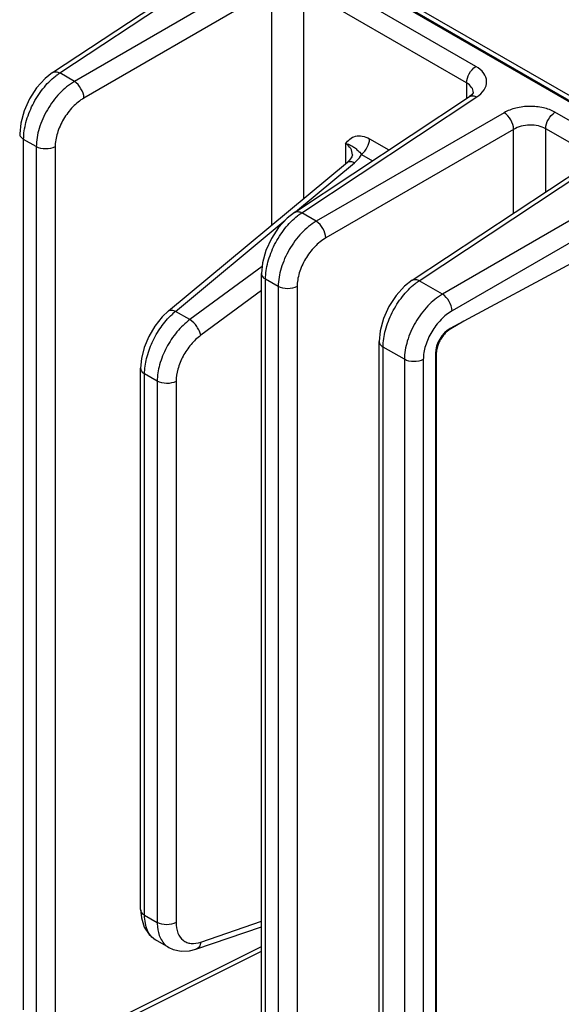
# Model space of a CAD drawing. Header units: inches. Extents: x 0 to 34, y 0 to 22.
# Tile 13 of 111: x 2.7 to 3.8, y 14.9 to 17.1. Entities that reach past the tile are written whole.
import ezdxf

# ---------------------------------------------------------------- set-up
doc = ezdxf.new("R2010")
doc.units = ezdxf.units.IN
doc.header["$LTSCALE"] = 1.87
doc.header["$MEASUREMENT"] = 0
doc.layers.get('0').update_dxf_attribs({"linetype": 'CONTINUOUS'})
doc.layers.add('02___PRT_ALL_AXES', color=7, linetype='CONTINUOUS')

msp = doc.modelspace()

# ---------------------------------------------------------------- linework, layer by layer
at = {"color": 7, "linetype": 'CONTINUOUS'}
for p, q in [((4.0926, 16.7647), (2.29, 17.8055)), ((2.3999, 17.7281), (3.8984, 16.8629)), ((2.4038, 17.7286), (3.9009, 16.8642)), ((2.7346, 16.9495), (3.1154, 17.2012)), ((2.7501, 16.9486), (3.1309, 17.2003)), ((3.1903, 17.166), (2.7819, 16.9302)), ((3.6552, 16.9626), (3.301, 17.1671)), ((3.2111, 17.1299), (2.8028, 16.8941)), ((3.2111, 16.618), (3.2111, 17.1299)), ((3.2809, 16.6758), (3.2809, 17.1314)), ((3.635, 16.9269), (3.2809, 17.1314)), ((2.7819, 16.9302), (2.7501, 16.9486)), ((3.635, 16.9269), (3.635, 16.8931)), ((3.6497, 16.9057), (3.6497, 16.9057)), ((3.2607, 16.6457), (3.6416, 16.8974)), ((3.2763, 16.6448), (3.6571, 16.8965)), ((3.9109, 16.815), (3.8272, 16.8633)), ((3.7164, 16.8622), (3.308, 16.6264)), ((3.7373, 16.8261), (3.3289, 16.5903)), ((3.7373, 16.6441), (3.7373, 16.8261)), ((3.807, 16.6901), (3.807, 16.8276)), ((3.8907, 16.7792), (3.807, 16.8276)), ((2.6716, 14.9124), (2.6716, 16.8044)), ((2.6992, 16.7885), (2.6716, 16.8044)), ((3.4239, 16.8054), (3.4658, 16.7813)), ((2.6992, 16.7885), (2.6992, 14.8965)), ((2.7402, 16.7881), (2.7402, 14.8961)), ((3.3719, 16.795), (3.3719, 16.7515)), ((3.3866, 16.7711), (3.3866, 16.7711)), ((3.4066, 16.7717), (3.4305, 16.7579)), ((4.0839, 16.7575), (3.5825, 16.468)), ((2.9867, 16.4316), (3.3759, 16.7548)), ((3.2625, 16.6469), (3.3911, 16.7537)), ((3.5164, 16.4981), (3.8973, 16.7498)), ((3.532, 16.4971), (3.9128, 16.7488)), ((4.1048, 16.7213), (3.6033, 16.4318)), ((3.0019, 16.4306), (3.2407, 16.6288)), ((3.308, 16.6264), (3.2763, 16.6448)), ((3.1906, 16.5284), (3.0331, 16.4126)), ((3.1891, 14.6207), (3.1891, 16.5127)), ((3.1978, 14.6086), (3.1978, 16.5006)), ((3.2253, 16.4847), (3.1978, 16.5006)), ((3.2253, 16.4847), (3.2253, 14.5927)), ((3.2663, 16.4843), (3.2663, 14.5923)), ((3.5825, 16.468), (3.532, 16.4971)), ((3.1891, 16.4757), (3.0568, 16.3785)), ((3.0331, 16.4126), (3.0019, 16.4306)), ((3.6008, 16.3929), (3.5997, 16.3936)), ((3.629, 16.4091), (3.6008, 16.3929)), ((3.4448, 14.4731), (3.4448, 16.365)), ((3.4998, 16.3263), (3.4535, 16.353)), ((3.4535, 14.461), (3.4535, 16.353)), ((3.569, 16.3378), (3.5671, 16.3389)), ((3.569, 16.3378), (3.569, 14.4623)), ((2.9261, 15.1304), (2.9261, 16.3068)), ((3.4998, 16.3263), (3.4998, 14.4343)), ((3.5408, 16.3259), (3.5408, 14.4339)), ((2.9347, 15.1183), (2.9347, 16.2947)), ((2.9622, 16.2788), (2.9347, 16.2947)), ((2.9622, 16.2788), (2.9622, 15.1024)), ((3.0033, 16.2784), (3.0033, 15.102)), ((2.9347, 15.1183), (2.9622, 15.1024)), ((3.0462, 15.0442), (3.1891, 15.093)), ((3.0568, 15.0597), (3.1891, 15.1049)), ((2.8028, 14.8575), (3.1891, 15.0505)), ((2.9873, 15.048), (2.9585, 15.0647)), ((2.7958, 14.8436), (3.1891, 15.04))]:
    msp.add_line(p, q, dxfattribs=at)
for points in [[(2.7346, 16.9495), (2.7183, 16.9368), (2.6997, 16.9163), (2.6842, 16.8925), (2.6724, 16.8666), (2.6652, 16.8398), (2.663, 16.8165)], [(3.6497, 16.9057), (3.6495, 16.9052), (3.6465, 16.9014), (3.6416, 16.8974)], [(3.3866, 16.7711), (3.3854, 16.7663), (3.3804, 16.759), (3.3759, 16.7548)], [(3.2607, 16.6457), (3.2445, 16.633), (3.2259, 16.6125), (3.2103, 16.5887), (3.1986, 16.5628), (3.1913, 16.536), (3.1891, 16.5127)], [(3.5164, 16.4981), (3.5002, 16.4853), (3.4816, 16.4649), (3.466, 16.4411), (3.4543, 16.4152), (3.447, 16.3884), (3.4448, 16.365)], [(2.9867, 16.4317), (2.973, 16.4186), (2.957, 16.3986), (2.9438, 16.3762), (2.9339, 16.3523), (2.9278, 16.3278), (2.9261, 16.3068)], [(2.9261, 15.1304), (2.9276, 15.1125), (2.9339, 15.092), (2.9444, 15.0762), (2.9585, 15.0647)], [(2.9872, 15.0481), (2.997, 15.0435), (3.014, 15.0398), (3.0325, 15.0407), (3.0462, 15.0442)]]:
    msp.add_lwpolyline(points, dxfattribs=at)
for centre, radius, start, end in [((3.0966, 16.3149), 0.1495, 129.3114, 133.1337), ((3.6222, 16.3559), 0.0427, 120.0049, 121.0753), ((3.6128, 16.3378), 0.0438, 177.9156, 179.9812)]:
    msp.add_arc(centre, radius, start, end, dxfattribs=at)
for points, knots in [([(2.7346, 16.9495), (2.7366, 16.9508), (2.7423, 16.952), (2.7475, 16.95), (2.7501, 16.9486)], [0, 0, 0, 0, 0.446236, 1, 1, 1, 1]), ([(2.7409, 16.9419), (2.7416, 16.9425), (2.7446, 16.9448), (2.7478, 16.947), (2.7501, 16.9486)], [0, 0, 0, 0, 0.255274, 1, 1, 1, 1]), ([(3.635, 16.9269), (3.635, 16.9339), (3.6397, 16.9477), (3.6492, 16.9589), (3.6552, 16.9626)], [0, 0, 0, 0, 0.497765, 1, 1, 1, 1]), ([(3.6571, 16.8965), (3.6634, 16.9006), (3.674, 16.91), (3.6808, 16.9303), (3.6729, 16.9501), (3.6617, 16.9588), (3.6552, 16.9626)], [0, 0, 0, 0, 0.27288, 0.500194, 0.727358, 1, 1, 1, 1]), ([(2.6716, 16.8044), (2.6716, 16.8168), (2.6757, 16.8428), (2.6902, 16.8801), (2.712, 16.9145), (2.7307, 16.9339), (2.7409, 16.9419)], [0, 0, 0, 0, 0.233861, 0.492646, 0.755358, 1, 1, 1, 1]), ([(2.7819, 16.9302), (2.7701, 16.9233), (2.7479, 16.9047), (2.7219, 16.8696), (2.7042, 16.83), (2.6992, 16.8019), (2.6992, 16.7885)], [0, 0, 0, 0, 0.240848, 0.503701, 0.764549, 1, 1, 1, 1]), ([(2.8028, 16.8941), (2.8025, 16.9012), (2.7974, 16.9151), (2.7879, 16.9265), (2.7819, 16.9302)], [0, 0, 0, 0, 0.499993, 1, 1, 1, 1]), ([(3.6497, 16.9057), (3.6497, 16.9098), (3.6464, 16.9188), (3.6392, 16.9245), (3.635, 16.9269)], [0, 0, 0, 0, 0.45686, 1, 1, 1, 1]), ([(2.8028, 16.8941), (2.7939, 16.8889), (2.7771, 16.8751), (2.7574, 16.8489), (2.744, 16.8192), (2.7402, 16.7981), (2.7402, 16.7881)], [0, 0, 0, 0, 0.241335, 0.504201, 0.764795, 1, 1, 1, 1]), ([(3.6416, 16.8974), (3.6436, 16.8988), (3.6493, 16.8999), (3.6545, 16.8979), (3.6571, 16.8965)], [0, 0, 0, 0, 0.446278, 1, 1, 1, 1]), ([(3.8272, 16.8633), (3.8194, 16.8678), (3.8012, 16.8743), (3.7721, 16.8772), (3.7428, 16.8737), (3.7244, 16.8668), (3.7164, 16.8622)], [0, 0, 0, 0, 0.235223, 0.495805, 0.758657, 1, 1, 1, 1]), ([(3.807, 16.8276), (3.807, 16.8346), (3.8117, 16.8484), (3.8212, 16.8596), (3.8272, 16.8633)], [0, 0, 0, 0, 0.497764, 1, 1, 1, 1]), ([(3.7373, 16.8261), (3.7371, 16.8332), (3.732, 16.8471), (3.7225, 16.8585), (3.7164, 16.8622)], [0, 0, 0, 0, 0.499993, 1, 1, 1, 1]), ([(3.807, 16.8276), (3.8021, 16.8304), (3.7906, 16.8345), (3.7723, 16.8361), (3.7538, 16.8336), (3.7423, 16.8291), (3.7373, 16.8261)], [0, 0, 0, 0, 0.234663, 0.494648, 0.757521, 1, 1, 1, 1]), ([(2.663, 16.8165), (2.663, 16.8142), (2.665, 16.809), (2.6692, 16.8058), (2.6716, 16.8044)], [0, 0, 0, 0, 0.449251, 1, 1, 1, 1]), ([(3.3719, 16.795), (3.3747, 16.7987), (3.3806, 16.8057), (3.3933, 16.8125), (3.4089, 16.8125), (3.4189, 16.8083), (3.4239, 16.8054)], [0, 0, 0, 0, 0.234024, 0.460897, 0.706925, 1, 1, 1, 1]), ([(3.4066, 16.7717), (3.4118, 16.7758), (3.4199, 16.7863), (3.4239, 16.7991), (3.4239, 16.8054)], [0, 0, 0, 0, 0.51014, 1, 1, 1, 1]), ([(2.7402, 16.7881), (2.734, 16.7848), (2.7196, 16.7822), (2.7052, 16.785), (2.6992, 16.7885)], [0, 0, 0, 0, 0.502229, 1, 1, 1, 1]), ([(3.3719, 16.795), (3.3759, 16.7943), (3.3829, 16.7922), (3.3914, 16.7866), (3.399, 16.7798), (3.404, 16.7748), (3.4066, 16.7717)], [0, 0, 0, 0, 0.282745, 0.503372, 0.71509, 1, 1, 1, 1]), ([(3.3866, 16.7711), (3.3866, 16.7758), (3.3839, 16.7857), (3.3763, 16.7925), (3.3719, 16.795)], [0, 0, 0, 0, 0.48271, 1, 1, 1, 1]), ([(3.3759, 16.7548), (3.3776, 16.7562), (3.3834, 16.7572), (3.3884, 16.7551), (3.3911, 16.7537)], [0, 0, 0, 0, 0.420365, 1, 1, 1, 1]), ([(3.3911, 16.7537), (3.3927, 16.755), (3.3987, 16.7603), (3.4038, 16.7666), (3.4066, 16.7717)], [0, 0, 0, 0, 0.263997, 1, 1, 1, 1]), ([(3.1978, 16.5006), (3.1978, 16.513), (3.2019, 16.539), (3.2164, 16.5763), (3.2381, 16.6107), (3.2569, 16.6301), (3.267, 16.6381)], [0, 0, 0, 0, 0.233861, 0.492646, 0.755358, 1, 1, 1, 1]), ([(3.2607, 16.6457), (3.2628, 16.6471), (3.2685, 16.6482), (3.2737, 16.6462), (3.2763, 16.6448)], [0, 0, 0, 0, 0.446236, 1, 1, 1, 1]), ([(3.267, 16.6381), (3.2678, 16.6387), (3.2708, 16.641), (3.2739, 16.6432), (3.2763, 16.6448)], [0, 0, 0, 0, 0.255274, 1, 1, 1, 1]), ([(3.308, 16.6264), (3.2963, 16.6195), (3.274, 16.6009), (3.248, 16.5658), (3.2304, 16.5262), (3.2253, 16.4981), (3.2253, 16.4847)], [0, 0, 0, 0, 0.240848, 0.503701, 0.764549, 1, 1, 1, 1]), ([(3.3289, 16.5903), (3.3287, 16.5974), (3.3236, 16.6113), (3.3141, 16.6227), (3.308, 16.6264)], [0, 0, 0, 0, 0.499993, 1, 1, 1, 1]), ([(3.3289, 16.5903), (3.32, 16.5852), (3.3032, 16.5713), (3.2835, 16.5451), (3.2701, 16.5154), (3.2663, 16.4943), (3.2663, 16.4843)], [0, 0, 0, 0, 0.241335, 0.504201, 0.764795, 1, 1, 1, 1]), ([(3.1891, 16.5127), (3.1891, 16.5104), (3.1912, 16.5052), (3.1954, 16.502), (3.1978, 16.5006)], [0, 0, 0, 0, 0.449251, 1, 1, 1, 1]), ([(3.5164, 16.4981), (3.5184, 16.4994), (3.5242, 16.5005), (3.5294, 16.4985), (3.532, 16.4971)], [0, 0, 0, 0, 0.446236, 1, 1, 1, 1]), ([(3.2663, 16.4843), (3.2601, 16.481), (3.2458, 16.4784), (3.2314, 16.4812), (3.2253, 16.4847)], [0, 0, 0, 0, 0.502229, 1, 1, 1, 1]), ([(3.4535, 16.353), (3.4535, 16.3653), (3.4576, 16.3913), (3.4721, 16.4287), (3.4938, 16.463), (3.5126, 16.4825), (3.5227, 16.4905)], [0, 0, 0, 0, 0.233861, 0.492646, 0.755358, 1, 1, 1, 1]), ([(3.5227, 16.4905), (3.5235, 16.4911), (3.5265, 16.4934), (3.5296, 16.4956), (3.532, 16.4971)], [0, 0, 0, 0, 0.255274, 1, 1, 1, 1]), ([(3.5825, 16.468), (3.5707, 16.4611), (3.5485, 16.4425), (3.5225, 16.4074), (3.5048, 16.3678), (3.4998, 16.3396), (3.4998, 16.3263)], [0, 0, 0, 0, 0.240848, 0.503701, 0.764549, 1, 1, 1, 1]), ([(3.6033, 16.4318), (3.6031, 16.4389), (3.598, 16.4528), (3.5885, 16.4642), (3.5825, 16.468)], [0, 0, 0, 0, 0.499993, 1, 1, 1, 1]), ([(2.9347, 16.2947), (2.9347, 16.3059), (2.9381, 16.3296), (2.9505, 16.364), (2.9692, 16.3966), (2.9855, 16.4157), (2.9944, 16.424)], [0, 0, 0, 0, 0.231272, 0.486684, 0.749126, 1, 1, 1, 1]), ([(2.9867, 16.4317), (2.9884, 16.4331), (2.9942, 16.4341), (2.9992, 16.432), (3.0019, 16.4306)], [0, 0, 0, 0, 0.420271, 1, 1, 1, 1]), ([(3.6033, 16.4318), (3.5945, 16.4267), (3.5777, 16.4128), (3.558, 16.3866), (3.5446, 16.357), (3.5408, 16.3359), (3.5408, 16.3259)], [0, 0, 0, 0, 0.241335, 0.504201, 0.764795, 1, 1, 1, 1]), ([(3.0331, 16.4126), (3.0227, 16.4049), (3.0035, 16.3861), (2.9812, 16.3527), (2.9664, 16.3163), (2.9622, 16.2909), (2.9622, 16.2788)], [0, 0, 0, 0, 0.248373, 0.511059, 0.767832, 1, 1, 1, 1]), ([(3.0568, 16.3785), (3.0563, 16.3817), (3.054, 16.3883), (3.0469, 16.4005), (3.0392, 16.4088), (3.0331, 16.4126)], [0, 0, 0, 0, 0.228433, 0.492286, 1, 1, 1, 1]), ([(3.6001, 16.3925), (3.5995, 16.3921), (3.5969, 16.3904), (3.5944, 16.3885), (3.5926, 16.3869)], [0, 0, 0, 0, 0.240168, 1, 1, 1, 1]), ([(3.0568, 16.3785), (3.049, 16.3727), (3.0345, 16.3587), (3.0176, 16.3338), (3.0064, 16.3065), (3.0033, 16.2874), (3.0033, 16.2784)], [0, 0, 0, 0, 0.248752, 0.511439, 0.768011, 1, 1, 1, 1]), ([(3.5926, 16.3869), (3.5898, 16.3844), (3.5846, 16.3788), (3.5781, 16.3693), (3.5731, 16.3589), (3.5708, 16.3516), (3.5701, 16.3479)], [0, 0, 0, 0, 0.244297, 0.500004, 0.755709, 1, 1, 1, 1]), ([(3.4448, 16.365), (3.4448, 16.3627), (3.4469, 16.3576), (3.451, 16.3544), (3.4535, 16.353)], [0, 0, 0, 0, 0.449251, 1, 1, 1, 1]), ([(3.5701, 16.3479), (3.5699, 16.3472), (3.5694, 16.3444), (3.5691, 16.3415), (3.569, 16.3394)], [0, 0, 0, 0, 0.258567, 1, 1, 1, 1]), ([(2.9261, 16.3068), (2.9261, 16.3045), (2.9281, 16.2993), (2.9323, 16.2961), (2.9347, 16.2947)], [0, 0, 0, 0, 0.449248, 1, 1, 1, 1]), ([(3.5408, 16.3259), (3.5346, 16.3225), (3.5202, 16.3199), (3.5058, 16.3228), (3.4998, 16.3263)], [0, 0, 0, 0, 0.502229, 1, 1, 1, 1]), ([(3.0033, 16.2784), (2.9971, 16.2751), (2.9827, 16.2725), (2.9683, 16.2753), (2.9622, 16.2788)], [0, 0, 0, 0, 0.502229, 1, 1, 1, 1]), ([(2.9261, 15.1304), (2.9261, 15.1281), (2.9281, 15.123), (2.9323, 15.1198), (2.9347, 15.1183)], [0, 0, 0, 0, 0.449232, 1, 1, 1, 1]), ([(2.9585, 15.0647), (2.9547, 15.0669), (2.9476, 15.0729), (2.9401, 15.0855), (2.9356, 15.101), (2.9347, 15.1124), (2.9347, 15.1183)], [0, 0, 0, 0, 0.215023, 0.44728, 0.707626, 1, 1, 1, 1]), ([(2.9622, 15.1024), (2.9622, 15.0993), (2.9627, 15.0877), (2.9654, 15.0761), (2.9691, 15.0685)], [0, 0, 0, 0, 0.271058, 1, 1, 1, 1]), ([(3.0033, 15.102), (2.9971, 15.0987), (2.9827, 15.0961), (2.9683, 15.099), (2.9622, 15.1024)], [0, 0, 0, 0, 0.502229, 1, 1, 1, 1]), ([(3.0033, 15.102), (3.0033, 15.0944), (3.0051, 15.08), (3.0152, 15.065), (3.0264, 15.0586), (3.0395, 15.0555), (3.0501, 15.0574), (3.0568, 15.0597)], [0, 0, 0, 0, 0.278901, 0.513362, 0.625368, 0.740975, 1, 1, 1, 1]), ([(2.9691, 15.0685), (2.9711, 15.0642), (2.9761, 15.0563), (2.9834, 15.0503), (2.9873, 15.0481)], [0, 0, 0, 0, 0.514335, 1, 1, 1, 1]), ([(3.0568, 15.0597), (3.0563, 15.0561), (3.0544, 15.0497), (3.049, 15.0451), (3.0462, 15.0442)], [0, 0, 0, 0, 0.545623, 1, 1, 1, 1])]:
    msp.add_open_spline(points, degree=3, knots=knots, dxfattribs=at)
at = {"layer": '02___PRT_ALL_AXES', "color": 7, "linetype": 'CONTINUOUS'}
for p, q in [((3.8826, 16.5457), (3.5995, 16.3933)), ((3.5671, 16.3397), (3.5671, 14.4484))]:
    msp.add_line(p, q, dxfattribs=at)
msp.add_ellipse((3.5995, 16.3571), major_axis=(0.0233, 0.0377), ratio=0.597115, start_param=0.804162, end_param=2.374958, dxfattribs=at)

doc.saveas('drawing.dxf')
